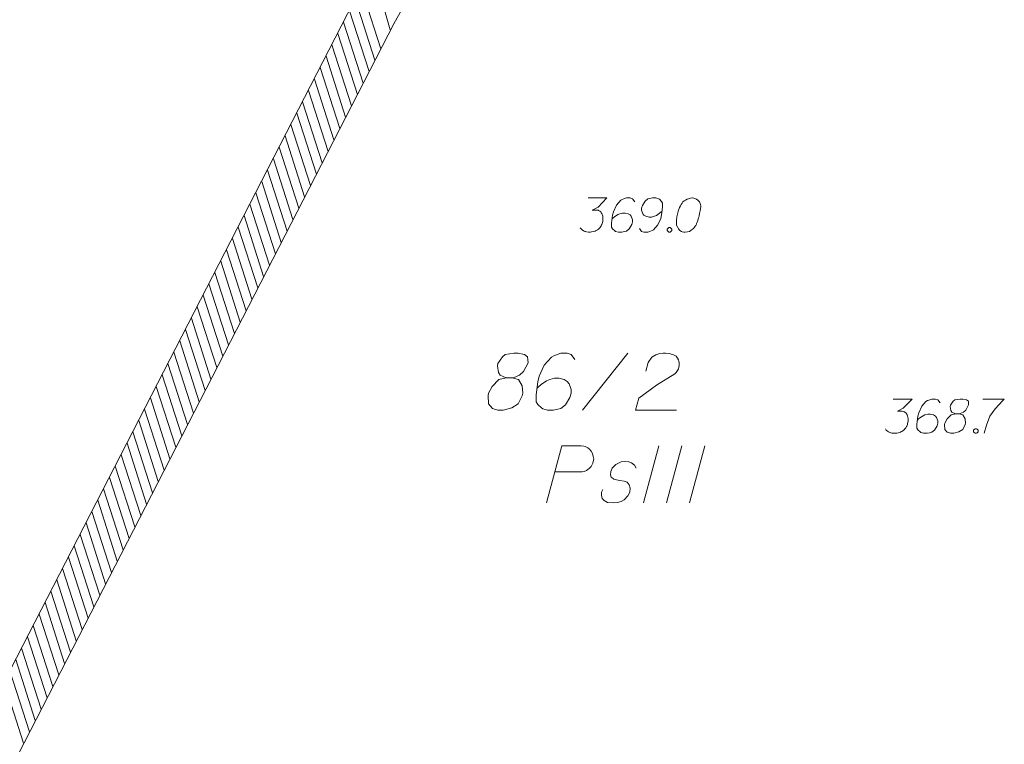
# Model space of a CAD drawing. Header units: metres. Extents: x 5555129 to 5556676, y 5635595 to 5636517.
# Tile 237 of 256: x 5556430 to 5556451, y 5636118 to 5636134. Entities that reach past the tile are written whole.
import ezdxf

# ---------------------------------------------------------------- set-up
doc = ezdxf.new("R2010")
doc.units = ezdxf.units.M
doc.header["$MEASUREMENT"] = 0
doc.linetypes.add('PRZER3-1', pattern=[4, 3, -1])
doc.layers.add('#skartowane', color=7, linetype='Continuous', lineweight=18)
doc.layers.add('#zakres', color=7, linetype='Continuous', lineweight=18)
doc.layers.add('GESDZI_O', color=7, linetype='Continuous', lineweight=18, true_color=0x0a0909)
doc.layers.add('GESKKL_O', color=7, linetype='PRZER3-1', lineweight=18, true_color=0x008000)

msp = doc.modelspace()

# ---------------------------------------------------------------- linework, layer by layer
at = {"layer": '#skartowane', "color": 7, "linetype": 'Continuous', "lineweight": 18, "flags": 128}
for points in [[(5556442.15511, 5636130.2568), (5556442.56847, 5636130.2568), (5556442.37355, 5636130.05602), (5556442.24364, 5636129.99102), (5556442.34993, 5636129.99102), (5556442.37355, 5636129.98516), (5556442.38536, 5636129.97921), (5556442.39717, 5636129.97335), (5556442.40898, 5636129.9674), (5556442.43261, 5636129.94973), (5556442.44442, 5636129.93197), (5556442.45623, 5636129.9143), (5556442.46218, 5636129.89654), (5556442.47399, 5636129.85525), (5556442.47985, 5636129.81982), (5556442.47985, 5636129.80205), (5556442.47985, 5636129.77843), (5556442.47399, 5636129.743), (5556442.46804, 5636129.71938), (5556442.46218, 5636129.69576), (5556442.45623, 5636129.67809), (5556442.45037, 5636129.66628), (5556442.44442, 5636129.65447), (5556442.43856, 5636129.64266), (5556442.42675, 5636129.6249), (5556442.40898, 5636129.60128), (5556442.39131, 5636129.58361), (5556442.3795, 5636129.5718), (5556442.36174, 5636129.55999), (5556442.34407, 5636129.54818), (5556442.32045, 5636129.53637), (5556442.30864, 5636129.53042), (5556442.26726, 5636129.51861), (5556442.23183, 5636129.51275), (5556442.20821, 5636129.5068), (5556442.16692, 5636129.5068), (5556442.11968, 5636129.51275), (5556442.10192, 5636129.51861), (5556442.08425, 5636129.52456), (5556442.06649, 5636129.53042), (5556442.04882, 5636129.54223), (5556442.03105, 5636129.55404), (5556442.00157, 5636129.57766), (5556441.98381, 5636129.60128)], [(5556443.17665, 5636130.17412), (5556443.12941, 5636130.23904), (5556443.07631, 5636130.2568), (5556442.99364, 5636130.2568), (5556442.93459, 5636130.23318), (5556442.89916, 5636130.22137), (5556442.86959, 5636130.2036), (5556442.7751, 5636130.09731), (5556442.71019, 5636129.95559), (5556442.69243, 5636129.87887), (5556442.66881, 5636129.70757), (5556442.66881, 5636129.61904), (5556442.69243, 5636129.58361), (5556442.73967, 5636129.53637), (5556442.75743, 5636129.52456), (5556442.81649, 5636129.5068), (5556442.89321, 5636129.5068), (5556442.95226, 5636129.51861), (5556442.99364, 5636129.53042), (5556443.05269, 5636129.57766), (5556443.11174, 5636129.67214), (5556443.12941, 5636129.73119), (5556443.12941, 5636129.77843), (5556443.09993, 5636129.85525), (5556443.07631, 5636129.88473), (5556443.03493, 5636129.90835), (5556442.96407, 5636129.92611), (5556442.91097, 5636129.92611), (5556442.84597, 5636129.90835), (5556442.80468, 5636129.89068), (5556442.73381, 5636129.84344), (5556442.69838, 5636129.81386), (5556442.68062, 5636129.79619)], [(5556443.277, 5636129.58947), (5556443.32424, 5636129.52456), (5556443.37743, 5636129.5068), (5556443.4601, 5636129.5068), (5556443.51915, 5636129.53042), (5556443.55458, 5636129.54223), (5556443.58406, 5636129.55999), (5556443.67855, 5636129.66628), (5556443.74355, 5636129.808), (5556443.76122, 5636129.88473), (5556443.78484, 5636130.05602), (5556443.78484, 5636130.14455), (5556443.76122, 5636130.17998), (5556443.71398, 5636130.22722), (5556443.69631, 5636130.23904), (5556443.63726, 5636130.2568), (5556443.56044, 5636130.2568), (5556443.50139, 5636130.24499), (5556443.4601, 5636130.23318), (5556443.40105, 5636130.18593), (5556443.342, 5636130.09145), (5556443.32424, 5636130.0324), (5556443.32424, 5636129.98516), (5556443.35381, 5636129.90835), (5556443.37743, 5636129.87887), (5556443.41872, 5636129.85525), (5556443.48958, 5636129.83748), (5556443.54277, 5636129.83748), (5556443.60768, 5636129.85525), (5556443.64907, 5636129.87292), (5556443.71993, 5636129.92016), (5556443.75536, 5636129.94973), (5556443.77303, 5636129.9674)], [(5556444.44027, 5636130.2568), (5556444.42845, 5636130.2568), (5556444.39302, 5636130.25085), (5556444.3694, 5636130.24499), (5556444.35173, 5636130.23904), (5556444.32216, 5636130.22722), (5556444.28673, 5636130.20956), (5556444.25725, 5636130.19179), (5556444.22768, 5636130.16817), (5556444.21001, 5636130.14455), (5556444.19225, 5636130.11507), (5556444.17458, 5636130.0855), (5556444.15682, 5636130.05007), (5556444.14501, 5636130.02645), (5556444.1332, 5636129.99102), (5556444.11553, 5636129.93197), (5556444.09777, 5636129.84344), (5556444.08596, 5636129.77257), (5556444.08596, 5636129.70757), (5556444.09191, 5636129.66033), (5556444.11553, 5636129.60723), (5556444.1332, 5636129.57766), (5556444.16277, 5636129.54223), (5556444.1982, 5636129.51861), (5556444.21587, 5636129.51275), (5556444.2513, 5636129.5068), (5556444.28087, 5636129.5068), (5556444.32811, 5636129.51275), (5556444.3694, 5636129.52456), (5556444.39897, 5636129.54223), (5556444.44027, 5636129.5718), (5556444.45803, 5636129.58947), (5556444.48165, 5636129.61309), (5556444.49932, 5636129.63671), (5556444.51113, 5636129.65447), (5556444.52294, 5636129.68395), (5556444.52889, 5636129.69576), (5556444.5407, 5636129.72533), (5556444.55251, 5636129.76076), (5556444.56432, 5636129.79619), (5556444.57018, 5636129.81982), (5556444.57613, 5636129.83748), (5556444.58199, 5636129.86111), (5556444.5938, 5636129.9143), (5556444.59975, 5636129.94378), (5556444.60561, 5636129.97335), (5556444.61156, 5636130.01464), (5556444.61742, 5636130.06783), (5556444.61742, 5636130.0855), (5556444.61156, 5636130.10912), (5556444.60561, 5636130.13274), (5556444.58794, 5636130.16817), (5556444.57018, 5636130.19179), (5556444.55251, 5636130.20956), (5556444.52889, 5636130.22722), (5556444.50527, 5636130.23904), (5556444.48751, 5636130.24499), (5556444.46984, 5636130.25085), (5556444.44027, 5636130.2568)], [(5556443.92061, 5636129.60723), (5556443.95018, 5636129.60723), (5556443.96785, 5636129.59542), (5556443.98561, 5636129.5718), (5556443.98561, 5636129.54223), (5556443.96785, 5636129.51861), (5556443.95018, 5636129.5068), (5556443.92061, 5636129.5068), (5556443.90294, 5636129.51861), (5556443.88518, 5636129.54223), (5556443.88518, 5636129.5718), (5556443.90294, 5636129.59542), (5556443.92061, 5636129.60723)], [(5556448.82973, 5636125.85729), (5556449.24309, 5636125.85729), (5556449.04818, 5636125.65651), (5556448.91826, 5636125.59151), (5556449.02456, 5636125.59151), (5556449.04818, 5636125.58565), (5556449.05999, 5636125.5797), (5556449.0718, 5636125.57384), (5556449.08361, 5636125.56789), (5556449.10723, 5636125.55022), (5556449.11904, 5636125.53246), (5556449.13085, 5636125.51479), (5556449.1368, 5636125.49703), (5556449.14861, 5636125.45573), (5556449.15447, 5636125.4203), (5556449.15447, 5636125.40254), (5556449.15447, 5636125.37892), (5556449.14861, 5636125.34349), (5556449.14266, 5636125.31987), (5556449.1368, 5636125.29625), (5556449.13085, 5636125.27858), (5556449.12499, 5636125.26677), (5556449.11904, 5636125.25496), (5556449.11318, 5636125.24315), (5556449.10137, 5636125.22539), (5556449.08361, 5636125.20177), (5556449.06594, 5636125.1841), (5556449.05413, 5636125.17229), (5556449.03637, 5636125.16048), (5556449.0187, 5636125.14867), (5556448.99508, 5636125.13686), (5556448.98327, 5636125.13091), (5556448.94188, 5636125.1191), (5556448.90645, 5636125.11324), (5556448.88283, 5636125.10729), (5556448.84154, 5636125.10729), (5556448.7943, 5636125.11324), (5556448.77654, 5636125.1191), (5556448.75887, 5636125.12505), (5556448.74111, 5636125.13091), (5556448.72344, 5636125.14272), (5556448.70568, 5636125.15453), (5556448.6762, 5636125.17815), (5556448.65844, 5636125.20177)], [(5556449.85128, 5636125.77461), (5556449.80404, 5636125.83952), (5556449.75094, 5636125.85729), (5556449.66826, 5636125.85729), (5556449.60921, 5636125.83366), (5556449.57378, 5636125.82185), (5556449.54421, 5636125.80409), (5556449.44973, 5636125.6978), (5556449.38482, 5636125.55608), (5556449.36706, 5636125.47936), (5556449.34343, 5636125.30806), (5556449.34343, 5636125.21953), (5556449.36706, 5636125.1841), (5556449.4143, 5636125.13686), (5556449.43206, 5636125.12505), (5556449.49111, 5636125.10729), (5556449.56783, 5636125.10729), (5556449.62688, 5636125.1191), (5556449.66826, 5636125.13091), (5556449.72732, 5636125.17815), (5556449.78637, 5636125.27263), (5556449.80404, 5636125.33168), (5556449.80404, 5636125.37892), (5556449.77456, 5636125.45573), (5556449.75094, 5636125.48521), (5556449.70955, 5636125.50884), (5556449.63869, 5636125.5266), (5556449.58559, 5636125.5266), (5556449.52059, 5636125.50884), (5556449.4793, 5636125.49117), (5556449.40844, 5636125.44392), (5556449.37301, 5636125.41435), (5556449.35524, 5636125.39668)], [(5556450.18783, 5636125.53246), (5556450.2705, 5636125.53246), (5556450.29412, 5636125.53841), (5556450.36498, 5636125.56789), (5556450.41817, 5636125.61513), (5556450.47722, 5636125.72737), (5556450.47127, 5636125.81004), (5556450.42998, 5636125.83952), (5556450.34731, 5636125.85729), (5556450.28826, 5636125.85729), (5556450.17601, 5636125.83952), (5556450.14058, 5636125.81004), (5556450.08153, 5636125.72142), (5556450.07567, 5636125.69194), (5556450.08748, 5636125.60332), (5556450.1111, 5636125.56789), (5556450.18783, 5636125.53246), (5556450.09334, 5636125.50884), (5556450.00481, 5636125.4203), (5556449.95757, 5636125.33168), (5556449.95162, 5636125.3022), (5556449.95757, 5636125.18996), (5556450.01067, 5636125.13091), (5556450.08153, 5636125.10729), (5556450.15239, 5636125.10729), (5556450.26464, 5636125.13686), (5556450.34731, 5636125.18996), (5556450.40041, 5636125.29625), (5556450.40636, 5636125.33168), (5556450.40041, 5636125.42616), (5556450.35317, 5636125.50884), (5556450.2705, 5636125.53246)], [(5556450.7842, 5636125.85729), (5556451.25661, 5636125.85729), (5556451.22713, 5636125.82771), (5556451.05584, 5636125.6447), (5556450.93773, 5636125.47936), (5556450.86687, 5636125.28444), (5556450.81963, 5636125.10729)], [(5556450.61886, 5636125.20772), (5556450.64843, 5636125.20772), (5556450.6661, 5636125.19591), (5556450.68386, 5636125.17229), (5556450.68386, 5636125.14272), (5556450.6661, 5636125.1191), (5556450.64843, 5636125.10729), (5556450.61886, 5636125.10729), (5556450.60119, 5636125.1191), (5556450.58342, 5636125.14272), (5556450.58342, 5636125.17229), (5556450.60119, 5636125.19591), (5556450.61886, 5636125.20772)]]:
    msp.add_lwpolyline(points, dxfattribs=at)
at = {"layer": '#zakres', "color": 134, "linetype": 'Continuous', "lineweight": 18}
for p, q in [((5556446.30848, 5636149.16437), (5556437.90848, 5636134.06437)), ((5556437.82835, 5636133.93066), (5556437.4445, 5636135.27701)), ((5556437.62141, 5636133.5164), (5556437.19365, 5636134.84945)), ((5556437.02687, 5636134.53605), (5556407.92687, 5636077.93605)), ((5556437.49338, 5636133.26738), (5556437.06562, 5636134.60043)), ((5556437.36535, 5636133.01837), (5556436.93759, 5636134.35142)), ((5556437.91621, 5636134.07881), (5556408.81621, 5636077.47881)), ((5556437.23732, 5636132.76935), (5556436.80957, 5636134.1024)), ((5556437.1093, 5636132.52034), (5556436.68154, 5636133.85339)), ((5556436.98127, 5636132.27132), (5556436.55351, 5636133.60437)), ((5556436.85324, 5636132.0223), (5556436.42548, 5636133.35535)), ((5556436.72521, 5636131.77329), (5556436.29746, 5636133.10634)), ((5556436.59719, 5636131.52427), (5556436.16943, 5636132.85732)), ((5556436.46916, 5636131.27526), (5556436.0414, 5636132.60831)), ((5556436.34113, 5636131.02624), (5556435.91337, 5636132.35929)), ((5556436.2131, 5636130.77722), (5556435.78534, 5636132.11028)), ((5556436.08508, 5636130.52821), (5556435.65732, 5636131.86126)), ((5556435.95705, 5636130.27919), (5556435.52929, 5636131.61224)), ((5556435.82902, 5636130.03018), (5556435.40126, 5636131.36323)), ((5556435.70099, 5636129.78116), (5556435.27323, 5636131.11421)), ((5556435.57297, 5636129.53215), (5556435.14521, 5636130.8652)), ((5556435.44494, 5636129.28313), (5556435.01718, 5636130.61618)), ((5556435.31691, 5636129.03411), (5556434.88915, 5636130.36716)), ((5556435.18888, 5636128.7851), (5556434.76112, 5636130.11815)), ((5556435.06085, 5636128.53608), (5556434.6331, 5636129.86913)), ((5556434.93283, 5636128.28707), (5556434.50507, 5636129.62012)), ((5556434.8048, 5636128.03805), (5556434.37704, 5636129.3711)), ((5556434.67677, 5636127.78903), (5556434.24901, 5636129.12208)), ((5556434.54874, 5636127.54002), (5556434.12099, 5636128.87307)), ((5556434.42072, 5636127.291), (5556433.99296, 5636128.62405)), ((5556434.29269, 5636127.04199), (5556433.86493, 5636128.37504)), ((5556434.16466, 5636126.79297), (5556433.7369, 5636128.12602)), ((5556434.03663, 5636126.54395), (5556433.60888, 5636127.877)), ((5556433.90861, 5636126.29494), (5556433.48085, 5636127.62799)), ((5556433.78058, 5636126.04592), (5556433.35282, 5636127.37897)), ((5556433.65255, 5636125.79691), (5556433.22479, 5636127.12996)), ((5556433.52452, 5636125.54789), (5556433.09676, 5636126.88094)), ((5556433.3965, 5636125.29887), (5556432.96874, 5636126.63192)), ((5556433.26847, 5636125.04986), (5556432.84071, 5636126.38291)), ((5556433.14044, 5636124.80084), (5556432.71268, 5636126.13389)), ((5556433.01241, 5636124.55183), (5556432.58465, 5636125.88488)), ((5556432.88439, 5636124.30281), (5556432.45663, 5636125.63586)), ((5556432.75636, 5636124.0538), (5556432.3286, 5636125.38685)), ((5556432.62833, 5636123.80478), (5556432.20057, 5636125.13783)), ((5556432.5003, 5636123.55576), (5556432.07254, 5636124.88881)), ((5556432.37227, 5636123.30675), (5556431.94452, 5636124.6398)), ((5556432.24425, 5636123.05773), (5556431.81649, 5636124.39078)), ((5556432.11622, 5636122.80872), (5556431.68846, 5636124.14177)), ((5556431.98819, 5636122.5597), (5556431.56043, 5636123.89275)), ((5556431.86016, 5636122.31068), (5556431.43241, 5636123.64373)), ((5556431.73214, 5636122.06167), (5556431.30438, 5636123.39472)), ((5556431.60411, 5636121.81265), (5556431.17635, 5636123.1457)), ((5556431.47608, 5636121.56364), (5556431.04832, 5636122.89669)), ((5556431.34805, 5636121.31462), (5556430.9203, 5636122.64767)), ((5556431.22003, 5636121.0656), (5556430.79227, 5636122.39865)), ((5556431.092, 5636120.81659), (5556430.66424, 5636122.14964)), ((5556430.96397, 5636120.56757), (5556430.53621, 5636121.90062)), ((5556430.83594, 5636120.31856), (5556430.40818, 5636121.65161)), ((5556430.70792, 5636120.06954), (5556430.28016, 5636121.40259)), ((5556430.57989, 5636119.82052), (5556430.15213, 5636121.15357)), ((5556430.45186, 5636119.57151), (5556430.0241, 5636120.90456)), ((5556430.32383, 5636119.32249), (5556429.89607, 5636120.65554)), ((5556430.19581, 5636119.07348), (5556429.76805, 5636120.40653)), ((5556430.06778, 5636118.82446), (5556429.64002, 5636120.15751)), ((5556429.93975, 5636118.57544), (5556429.51199, 5636119.9085)), ((5556429.81172, 5636118.32643), (5556429.38396, 5636119.65948))]:
    msp.add_line(p, q, dxfattribs=at)
at = {"layer": 'GESDZI_O', "color": 96, "linetype": 'Continuous', "lineweight": 18}
msp.add_line((5556442.03342, 5636125.61195), (5556443.02754, 5636126.86195), dxfattribs=at)
at = {"layer": 'GESDZI_O', "color": 96, "linetype": 'Continuous', "lineweight": 18, "flags": 128}
for points in [[(5556440.36045, 5636126.32056), (5556440.49824, 5636126.32056), (5556440.53761, 5636126.33048), (5556440.65571, 5636126.37962), (5556440.74436, 5636126.45835), (5556440.84278, 5636126.64542), (5556440.83286, 5636126.78321), (5556440.76405, 5636126.83234), (5556440.62626, 5636126.86195), (5556440.52784, 5636126.86195), (5556440.34077, 5636126.83234), (5556440.28172, 5636126.78321), (5556440.1833, 5636126.63551), (5556440.17353, 5636126.58637), (5556440.19322, 5636126.43867), (5556440.23258, 5636126.37962), (5556440.36045, 5636126.32056), (5556440.20298, 5636126.2812), (5556440.05543, 5636126.13364), (5556439.97669, 5636125.98594), (5556439.96677, 5636125.93681), (5556439.97669, 5636125.74973), (5556440.06519, 5636125.65131), (5556440.1833, 5636125.61195), (5556440.3014, 5636125.61195), (5556440.48847, 5636125.66123), (5556440.62626, 5636125.74973), (5556440.71476, 5636125.92689), (5556440.72468, 5636125.98594), (5556440.71476, 5636126.14341), (5556440.63603, 5636126.2812), (5556440.49824, 5636126.32056)], [(5556441.86619, 5636126.72416), (5556441.78745, 5636126.83234), (5556441.69895, 5636126.86195), (5556441.56117, 5636126.86195), (5556441.46275, 5636126.82258), (5556441.40369, 5636126.80289), (5556441.35441, 5636126.77329), (5556441.19694, 5636126.59614), (5556441.08875, 5636126.35993), (5556441.05915, 5636126.23206), (5556441.01978, 5636125.94657), (5556441.01978, 5636125.79902), (5556441.05915, 5636125.73997), (5556441.13789, 5636125.66123), (5556441.16749, 5636125.64155), (5556441.26591, 5636125.61195), (5556441.39378, 5636125.61195), (5556441.4922, 5636125.63163), (5556441.56117, 5636125.65131), (5556441.65958, 5636125.73005), (5556441.758, 5636125.88752), (5556441.78745, 5636125.98594), (5556441.78745, 5636126.06467), (5556441.73832, 5636126.1927), (5556441.69895, 5636126.24183), (5556441.62998, 5636126.2812), (5556441.51188, 5636126.3108), (5556441.42338, 5636126.3108), (5556441.31504, 5636126.2812), (5556441.24622, 5636126.25175), (5556441.12812, 5636126.17301), (5556441.06907, 5636126.12373), (5556441.03947, 5636126.09428)], [(5556443.42121, 5636126.46827), (5556443.47035, 5636126.65519), (5556443.54908, 5636126.77329), (5556443.63773, 5636126.82258), (5556443.72624, 5636126.85203), (5556443.7952, 5636126.86195), (5556443.84434, 5636126.86195), (5556443.93299, 5636126.85203), (5556443.99204, 5636126.83234), (5556444.02149, 5636126.82258), (5556444.08054, 5636126.79298), (5556444.11015, 5636126.75361), (5556444.12983, 5636126.71424), (5556444.1396, 5636126.68479), (5556444.14951, 5636126.64542), (5556444.14951, 5636126.59614), (5556444.1396, 5636126.547), (5556444.12983, 5636126.5174), (5556444.11015, 5636126.47804), (5556444.08054, 5636126.43867), (5556444.05109, 5636126.40922), (5556443.6475, 5636126.16309), (5556443.26374, 5636125.87775), (5556443.19477, 5636125.61195), (5556444.09046, 5636125.61195)]]:
    msp.add_lwpolyline(points, dxfattribs=at)
at = {"layer": 'GESKKL_O', "color": 96, "linetype": 'Continuous', "lineweight": 18, "true_color": 0x008000}
for p, q in [((5556443.70491, 5636124.83548), (5556443.37028, 5636123.58548)), ((5556444.20677, 5636124.83548), (5556443.87214, 5636123.58548)), ((5556444.70863, 5636124.83548), (5556444.37401, 5636123.58548))]:
    msp.add_line(p, q, dxfattribs=at)
at = {"layer": 'GESKKL_O', "color": 96, "linetype": 'Continuous', "lineweight": 18, "true_color": 0x008000, "flags": 128}
for points in [[(5556441.24443, 5636123.58548), (5556441.57905, 5636124.83548), (5556442.00233, 5636124.83548), (5556442.06138, 5636124.82556), (5556442.09083, 5636124.81579), (5556442.14989, 5636124.78619), (5556442.18925, 5636124.75674), (5556442.21885, 5636124.71738), (5556442.2483, 5636124.66809), (5556442.26799, 5636124.59927), (5556442.27791, 5636124.54022), (5556442.26799, 5636124.49093), (5556442.25822, 5636124.45157), (5556442.23854, 5636124.4122), (5556442.21885, 5636124.38275), (5556442.18925, 5636124.34338), (5556442.14989, 5636124.31378), (5556442.12044, 5636124.2941), (5556442.07115, 5636124.27441), (5556442.02202, 5636124.26465), (5556441.4315, 5636124.26465)], [(5556443.20305, 5636124.34338), (5556443.17344, 5636124.4122), (5556443.10463, 5636124.46149), (5556443.04558, 5636124.48117), (5556442.95692, 5636124.49093), (5556442.87819, 5636124.48117), (5556442.76008, 5636124.42212), (5556442.68135, 5636124.34338), (5556442.6519, 5636124.27441), (5556442.64198, 5636124.19568), (5556442.66166, 5636124.14654), (5556442.70103, 5636124.11694), (5556442.72072, 5636124.10718), (5556442.77977, 5636124.08749), (5556442.84874, 5636124.07757), (5556442.94716, 5636124.05789), (5556443.00621, 5636124.03821), (5556443.05534, 5636123.97915), (5556443.07503, 5636123.91034), (5556443.06526, 5636123.82168), (5556443.02589, 5636123.74295), (5556442.94716, 5636123.65445), (5556442.87819, 5636123.61508), (5556442.79945, 5636123.5954), (5556442.70103, 5636123.58548), (5556442.58293, 5636123.5954), (5556442.50419, 5636123.63476), (5556442.46483, 5636123.6839), (5556442.44514, 5636123.75287), (5556442.44514, 5636123.82168), (5556442.47474, 5636123.88074)]]:
    msp.add_lwpolyline(points, dxfattribs=at)

doc.saveas('drawing.dxf')
